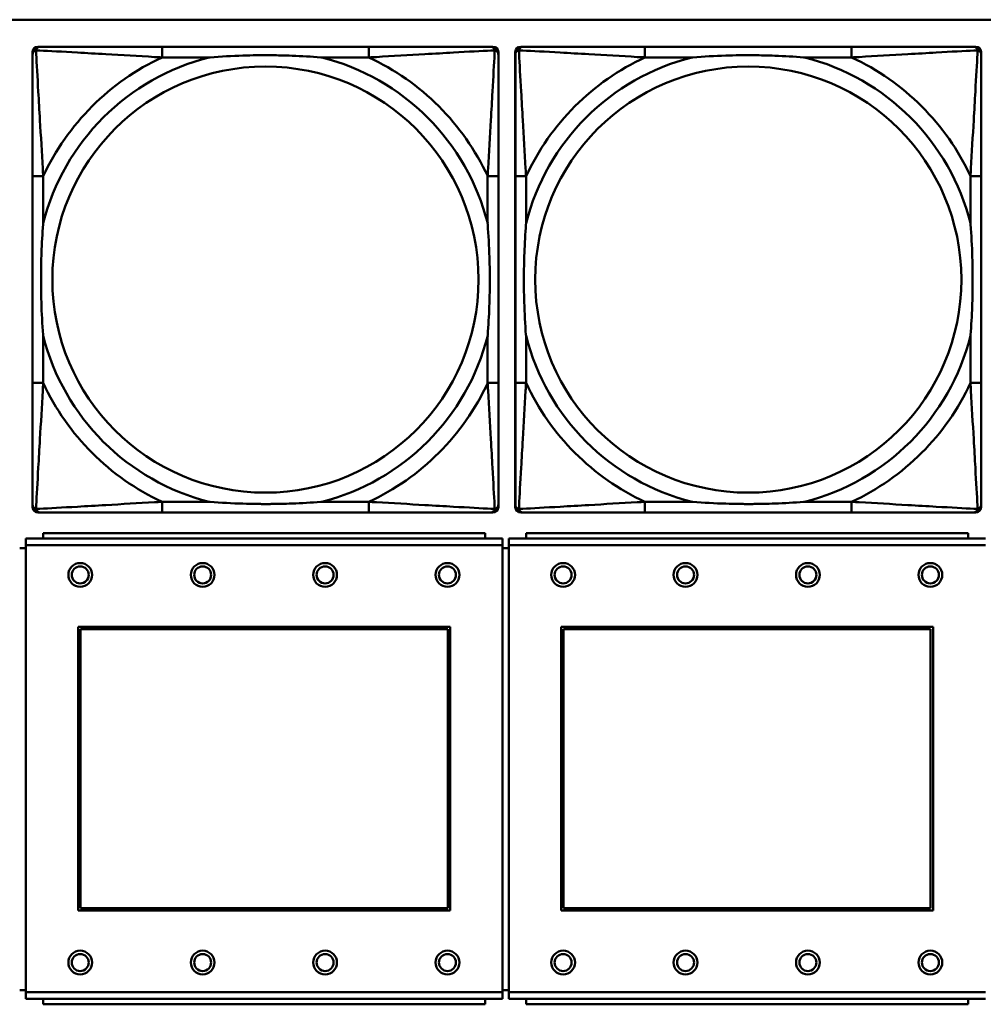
# Model space of a CAD drawing. Header units: inches. Extents: x 9.4 to 55.3, y 0.3 to 33.1.
# Tile 93 of 173: x 27.5 to 28.9, y 12.9 to 14.3. Entities that reach past the tile are written whole.
import ezdxf

# ---------------------------------------------------------------- set-up
doc = ezdxf.new("R2010")
doc.units = ezdxf.units.IN
doc.header["$MEASUREMENT"] = 0
doc.layers.add('Visible Edges(ANSI)', color=7, linetype='Continuous', lineweight=50)
doc.layers.add('Visible Tangent Edges(ANSI)', color=7, linetype='Continuous', lineweight=50)

msp = doc.modelspace()

# ---------------------------------------------------------------- linework, layer by layer
at = {"layer": 'Visible Edges(ANSI)'}
for p, q in [((14.6826, 14.3456), (31.7766, 14.3456)), ((27.5103, 14.3059), (27.5143, 14.3059)), ((27.9969, 14.3059), (27.693, 14.3059)), ((28.1757, 14.3059), (28.1796, 14.3059)), ((28.2203, 14.3059), (28.2243, 14.3059)), ((28.7069, 14.3059), (28.403, 14.3059)), ((28.8857, 14.3059), (28.8896, 14.3059)), ((27.5024, 13.6287), (27.5024, 14.298)), ((28.1875, 14.298), (28.1875, 14.2941)), ((28.2124, 13.6287), (28.2124, 14.298)), ((28.8975, 14.298), (28.8975, 14.2941)), ((27.5025, 14.1153), (27.5025, 13.8114)), ((28.1875, 13.8114), (28.1875, 14.1153)), ((28.2125, 14.1153), (28.2125, 13.8114)), ((28.8975, 13.8114), (28.8975, 14.1153)), ((28.1875, 13.6327), (28.1875, 13.6287)), ((28.8975, 13.6327), (28.8975, 13.6287)), ((28.1796, 13.6208), (27.5103, 13.6208)), ((27.693, 13.6208), (27.9969, 13.6208)), ((28.8896, 13.6208), (28.2203, 13.6208)), ((28.403, 13.6208), (28.7069, 13.6208)), ((28.1937, 13.5827), (27.4927, 13.5827)), ((27.4927, 13.5727), (27.4927, 13.5827)), ((28.1682, 13.5907), (27.5182, 13.5907)), ((27.5182, 13.5827), (27.5182, 13.5907)), ((28.1682, 13.5907), (28.1682, 13.5827)), ((28.1937, 13.5827), (28.1937, 13.5727)), ((28.9037, 13.5827), (28.2027, 13.5827)), ((28.2027, 13.5727), (28.2027, 13.5827)), ((28.8782, 13.5907), (28.2282, 13.5907)), ((28.2282, 13.5827), (28.2282, 13.5907)), ((28.8782, 13.5907), (28.8782, 13.5827)), ((27.4927, 13.5687), (27.4837, 13.5687)), ((27.4927, 13.5727), (27.4927, 12.9157)), ((28.1937, 12.9157), (28.1937, 13.5727)), ((28.2027, 13.5687), (28.1937, 13.5687)), ((28.2027, 13.5727), (28.2027, 12.9157)), ((27.5697, 13.0357), (27.5697, 13.4527)), ((27.5697, 13.4527), (28.1167, 13.4527)), ((28.1167, 13.4527), (28.1167, 13.0357)), ((28.2797, 13.0357), (28.2797, 13.4527)), ((28.2797, 13.4527), (28.8267, 13.4527)), ((28.8267, 13.4527), (28.8267, 13.0357)), ((27.5733, 13.4491), (28.1131, 13.4491)), ((27.5733, 13.0393), (27.5733, 13.4491)), ((28.1131, 13.4491), (28.1131, 13.0393)), ((28.2833, 13.4491), (28.8231, 13.4491)), ((28.2833, 13.0393), (28.2833, 13.4491)), ((28.8231, 13.4491), (28.8231, 13.0393)), ((28.1167, 13.0357), (27.5697, 13.0357)), ((28.1131, 13.0393), (27.5733, 13.0393)), ((28.8267, 13.0357), (28.2797, 13.0357)), ((28.8231, 13.0393), (28.2833, 13.0393)), ((27.4837, 12.9187), (27.4927, 12.9187)), ((27.4927, 12.9057), (27.4927, 12.9157)), ((28.1937, 12.9187), (28.2027, 12.9187)), ((28.1937, 12.9157), (28.1937, 12.9057)), ((28.2027, 12.9057), (28.2027, 12.9157)), ((27.4927, 12.9057), (28.1937, 12.9057)), ((27.5182, 12.9057), (27.5182, 12.8977)), ((28.1682, 12.8977), (28.1682, 12.9057)), ((28.2027, 12.9057), (28.9037, 12.9057)), ((28.2282, 12.9057), (28.2282, 12.8977)), ((28.8782, 12.8977), (28.8782, 12.9057)), ((28.1682, 12.8977), (27.5182, 12.8977)), ((28.8782, 12.8977), (28.2282, 12.8977))]:
    msp.add_line(p, q, dxfattribs=at)
for centre, radius in [((27.5727, 13.5291), 0.0175), ((27.5727, 13.5291), 0.0125), ((27.7527, 13.5291), 0.0175), ((27.7527, 13.5291), 0.0125), ((27.9327, 13.5291), 0.0175), ((27.9327, 13.5291), 0.0125), ((28.1127, 13.5291), 0.0175), ((28.1127, 13.5291), 0.0125), ((28.2827, 13.5291), 0.0175), ((28.2827, 13.5291), 0.0125), ((28.4627, 13.5291), 0.0175), ((28.4627, 13.5291), 0.0125), ((28.6427, 13.5291), 0.0175), ((28.6427, 13.5291), 0.0125), ((28.8227, 13.5291), 0.0175), ((28.8227, 13.5291), 0.0125), ((27.5727, 12.9591), 0.0175), ((27.7527, 12.9591), 0.0175), ((27.9327, 12.9591), 0.0175), ((28.1127, 12.9591), 0.0175), ((28.2827, 12.9591), 0.0175), ((28.4627, 12.9591), 0.0175), ((28.6427, 12.9591), 0.0175), ((28.8227, 12.9591), 0.0175), ((27.5727, 12.9591), 0.0125), ((27.7527, 12.9591), 0.0125), ((27.9327, 12.9591), 0.0125), ((28.1127, 12.9591), 0.0125), ((28.2827, 12.9591), 0.0125), ((28.4627, 12.9591), 0.0125), ((28.6427, 12.9591), 0.0125), ((28.8227, 12.9591), 0.0125)]:
    msp.add_circle(centre, radius, dxfattribs=at)
for centre, radius, start, end in [((27.5103, 14.298), 0.00787, 90, 180), ((27.5143, 14.2941), 0.0118, 90, 180), ((28.1757, 14.2941), 0.0118, 0, 90), ((28.1796, 14.298), 0.00787, 0, 90), ((28.2203, 14.298), 0.00787, 90, 180), ((28.2243, 14.2941), 0.0118, 90, 180), ((28.8857, 14.2941), 0.0118, 0, 90), ((28.8896, 14.298), 0.00787, 0, 90), ((27.5103, 13.6287), 0.00787, 180, 270), ((27.5143, 13.6327), 0.0118, 180, 270), ((28.1757, 13.6327), 0.0118, 270, 360), ((28.1796, 13.6287), 0.00787, 270, 0), ((28.2203, 13.6287), 0.00787, 180, 270), ((28.2243, 13.6327), 0.0118, 180, 270), ((28.8857, 13.6327), 0.0118, 270, 360), ((28.8896, 13.6287), 0.00787, 270, 0)]:
    msp.add_arc(centre, radius, start, end, dxfattribs=at)
for points, knots in [([(27.693, 14.3059), (27.6894, 14.3059), (27.6858, 14.3059), (27.6823, 14.3059), (27.649, 14.3059), (27.6153, 14.3059), (27.5845, 14.3059), (27.5575, 14.3059), (27.532, 14.3059), (27.5185, 14.3059), (27.5169, 14.3059), (27.5155, 14.3059), (27.5143, 14.3059)], [0, 0, 0, 0, 0.0272471, 0.0272471, 0.0272471, 0.2790553, 0.2790553, 0.2790553, 0.4988354, 0.4988354, 0.4988354, 0.5252205, 0.5252205, 0.5252205, 0.5252205]), ([(28.1757, 14.3059), (28.1608, 14.3059), (28.1192, 14.3059), (28.0785, 14.3059), (28.052, 14.3059), (28.0242, 14.3059), (27.9969, 14.3059)], [-0.5252205, -0.5252205, -0.5252205, -0.5252205, -0.20743, -0.20743, -0.20743, 0, 0, 0, 0]), ([(28.403, 14.3059), (28.3994, 14.3059), (28.3958, 14.3059), (28.3923, 14.3059), (28.359, 14.3059), (28.3253, 14.3059), (28.2945, 14.3059), (28.2675, 14.3059), (28.242, 14.3059), (28.2285, 14.3059), (28.2269, 14.3059), (28.2255, 14.3059), (28.2243, 14.3059)], [0, 0, 0, 0, 0.0272471, 0.0272471, 0.0272471, 0.2790553, 0.2790553, 0.2790553, 0.4988354, 0.4988354, 0.4988354, 0.5252205, 0.5252205, 0.5252205, 0.5252205]), ([(28.8857, 14.3059), (28.8708, 14.3059), (28.8292, 14.3059), (28.7885, 14.3059), (28.762, 14.3059), (28.7342, 14.3059), (28.7069, 14.3059)], [-0.5252205, -0.5252205, -0.5252205, -0.5252205, -0.20743, -0.20743, -0.20743, 0, 0, 0, 0]), ([(27.5025, 14.2941), (27.5025, 14.2792), (27.5025, 14.2376), (27.5025, 14.1969), (27.5025, 14.1704), (27.5025, 14.1425), (27.5025, 14.1153)], [-0.5252205, -0.5252205, -0.5252205, -0.5252205, -0.20743, -0.20743, -0.20743, 0, 0, 0, 0]), ([(27.7622, 14.2901), (27.7627, 14.2902), (27.7631, 14.2902), (27.7796, 14.2914), (27.7957, 14.2923), (27.8186, 14.293), (27.8253, 14.2932), (27.8345, 14.2933), (27.837, 14.2933), (27.841, 14.2933), (27.8426, 14.2933), (27.8458, 14.2933), (27.8473, 14.2933), (27.8509, 14.2933), (27.8529, 14.2933), (27.8591, 14.2932), (27.8632, 14.2932), (27.873, 14.293), (27.8786, 14.2928), (27.8983, 14.2921), (27.9124, 14.2913), (27.9268, 14.2902), (27.9273, 14.2902), (27.9277, 14.2901)], [-0.416114, -0.416114, -0.416114, -0.416114, -0.4127691, -0.4127691, -0.2896446, -0.2896446, -0.2388934, -0.2388934, -0.2201881, -0.2201881, -0.2080204, -0.2080204, -0.196499, -0.196499, -0.1809939, -0.1809939, -0.149741, -0.149741, -0.1073162, -0.1073162, 0, 0, 0.0033356, 0.0033356, 0.0033356, 0.0033356]), ([(28.1875, 14.1153), (28.1875, 14.1189), (28.1875, 14.1225), (28.1875, 14.1261), (28.1875, 14.1593), (28.1875, 14.193), (28.1875, 14.2239), (28.1875, 14.2508), (28.1875, 14.2764), (28.1875, 14.2898), (28.1875, 14.2914), (28.1875, 14.2928), (28.1875, 14.2941)], [0, 0, 0, 0, 0.0272471, 0.0272471, 0.0272471, 0.2790553, 0.2790553, 0.2790553, 0.4988354, 0.4988354, 0.4988354, 0.5252205, 0.5252205, 0.5252205, 0.5252205]), ([(28.2125, 14.2941), (28.2125, 14.2792), (28.2125, 14.2376), (28.2125, 14.1969), (28.2125, 14.1704), (28.2125, 14.1425), (28.2125, 14.1153)], [-0.5252205, -0.5252205, -0.5252205, -0.5252205, -0.20743, -0.20743, -0.20743, 0, 0, 0, 0]), ([(28.4722, 14.2901), (28.4727, 14.2902), (28.4731, 14.2902), (28.4896, 14.2914), (28.5057, 14.2923), (28.5286, 14.293), (28.5353, 14.2932), (28.5445, 14.2933), (28.547, 14.2933), (28.551, 14.2933), (28.5526, 14.2933), (28.5558, 14.2933), (28.5573, 14.2933), (28.5609, 14.2933), (28.5629, 14.2933), (28.5691, 14.2932), (28.5732, 14.2932), (28.583, 14.293), (28.5886, 14.2928), (28.6083, 14.2921), (28.6224, 14.2913), (28.6368, 14.2902), (28.6373, 14.2902), (28.6377, 14.2901)], [-0.416114, -0.416114, -0.416114, -0.416114, -0.4127691, -0.4127691, -0.2896446, -0.2896446, -0.2388934, -0.2388934, -0.2201881, -0.2201881, -0.2080204, -0.2080204, -0.196499, -0.196499, -0.1809939, -0.1809939, -0.149741, -0.149741, -0.1073162, -0.1073162, 0, 0, 0.0033356, 0.0033356, 0.0033356, 0.0033356]), ([(28.8975, 14.1153), (28.8975, 14.1189), (28.8975, 14.1225), (28.8975, 14.1261), (28.8975, 14.1593), (28.8975, 14.193), (28.8975, 14.2239), (28.8975, 14.2508), (28.8975, 14.2764), (28.8975, 14.2898), (28.8975, 14.2914), (28.8975, 14.2928), (28.8975, 14.2941)], [0, 0, 0, 0, 0.0272471, 0.0272471, 0.0272471, 0.2790553, 0.2790553, 0.2790553, 0.4988354, 0.4988354, 0.4988354, 0.5252205, 0.5252205, 0.5252205, 0.5252205]), ([(27.5182, 13.8806), (27.5182, 13.8811), (27.5181, 13.8815), (27.5169, 13.898), (27.516, 13.9141), (27.5153, 13.937), (27.5152, 13.9437), (27.5151, 13.9529), (27.5151, 13.9554), (27.515, 13.9594), (27.515, 13.961), (27.515, 13.9642), (27.515, 13.9657), (27.515, 13.9693), (27.5151, 13.9713), (27.5151, 13.9775), (27.5152, 13.9816), (27.5154, 13.9914), (27.5155, 13.997), (27.5163, 14.0167), (27.517, 14.0308), (27.5181, 14.0452), (27.5182, 14.0457), (27.5182, 14.0461)], [-0.416114, -0.416114, -0.416114, -0.416114, -0.4127691, -0.4127691, -0.2896446, -0.2896446, -0.2388934, -0.2388934, -0.2201881, -0.2201881, -0.2080204, -0.2080204, -0.196499, -0.196499, -0.1809939, -0.1809939, -0.149741, -0.149741, -0.1073162, -0.1073162, 0, 0, 0.0033356, 0.0033356, 0.0033356, 0.0033356]), ([(28.1717, 14.0461), (28.1718, 14.0457), (28.1718, 14.0452), (28.173, 14.0287), (28.1739, 14.0127), (28.1746, 13.9897), (28.1748, 13.983), (28.1749, 13.9738), (28.1749, 13.9714), (28.1749, 13.9673), (28.1749, 13.9657), (28.1749, 13.9626), (28.1749, 13.961), (28.1749, 13.9575), (28.1749, 13.9554), (28.1748, 13.9492), (28.1748, 13.9451), (28.1746, 13.9354), (28.1744, 13.9298), (28.1737, 13.91), (28.1729, 13.896), (28.1718, 13.8815), (28.1718, 13.8811), (28.1717, 13.8806)], [-0.416114, -0.416114, -0.416114, -0.416114, -0.4127691, -0.4127691, -0.2896446, -0.2896446, -0.2388934, -0.2388934, -0.2201881, -0.2201881, -0.2080204, -0.2080204, -0.196499, -0.196499, -0.1809939, -0.1809939, -0.149741, -0.149741, -0.1073162, -0.1073162, 0, 0, 0.0033356, 0.0033356, 0.0033356, 0.0033356]), ([(28.2282, 13.8806), (28.2282, 13.8811), (28.2281, 13.8815), (28.2269, 13.898), (28.226, 13.9141), (28.2253, 13.937), (28.2252, 13.9437), (28.2251, 13.9529), (28.2251, 13.9554), (28.225, 13.9594), (28.225, 13.961), (28.225, 13.9642), (28.225, 13.9657), (28.225, 13.9693), (28.2251, 13.9713), (28.2251, 13.9775), (28.2252, 13.9816), (28.2254, 13.9914), (28.2255, 13.997), (28.2263, 14.0167), (28.227, 14.0308), (28.2281, 14.0452), (28.2282, 14.0457), (28.2282, 14.0461)], [-0.416114, -0.416114, -0.416114, -0.416114, -0.4127691, -0.4127691, -0.2896446, -0.2896446, -0.2388934, -0.2388934, -0.2201881, -0.2201881, -0.2080204, -0.2080204, -0.196499, -0.196499, -0.1809939, -0.1809939, -0.149741, -0.149741, -0.1073162, -0.1073162, 0, 0, 0.0033356, 0.0033356, 0.0033356, 0.0033356]), ([(28.8817, 14.0461), (28.8818, 14.0457), (28.8818, 14.0452), (28.883, 14.0287), (28.8839, 14.0127), (28.8846, 13.9897), (28.8848, 13.983), (28.8849, 13.9738), (28.8849, 13.9714), (28.8849, 13.9673), (28.8849, 13.9657), (28.8849, 13.9626), (28.8849, 13.961), (28.8849, 13.9575), (28.8849, 13.9554), (28.8848, 13.9492), (28.8848, 13.9451), (28.8846, 13.9354), (28.8844, 13.9298), (28.8837, 13.91), (28.8829, 13.896), (28.8818, 13.8815), (28.8818, 13.8811), (28.8817, 13.8806)], [-0.416114, -0.416114, -0.416114, -0.416114, -0.4127691, -0.4127691, -0.2896446, -0.2896446, -0.2388934, -0.2388934, -0.2201881, -0.2201881, -0.2080204, -0.2080204, -0.196499, -0.196499, -0.1809939, -0.1809939, -0.149741, -0.149741, -0.1073162, -0.1073162, 0, 0, 0.0033356, 0.0033356, 0.0033356, 0.0033356]), ([(27.5025, 13.8114), (27.5025, 13.7842), (27.5025, 13.7563), (27.5025, 13.7298), (27.5025, 13.6891), (27.5025, 13.6475), (27.5025, 13.6327)], [3.9382945, 3.9382945, 3.9382945, 3.9382945, 4.1457245, 4.1457245, 4.1457245, 4.463515, 4.463515, 4.463515, 4.463515]), ([(28.1875, 13.6327), (28.1875, 13.6475), (28.1875, 13.6891), (28.1875, 13.7298), (28.1875, 13.7563), (28.1875, 13.7842), (28.1875, 13.8114)], [-0.5252205, -0.5252205, -0.5252205, -0.5252205, -0.20743, -0.20743, -0.20743, 0, 0, 0, 0]), ([(28.2125, 13.8114), (28.2125, 13.7842), (28.2125, 13.7563), (28.2125, 13.7298), (28.2125, 13.6891), (28.2125, 13.6475), (28.2125, 13.6327)], [3.9382945, 3.9382945, 3.9382945, 3.9382945, 4.1457245, 4.1457245, 4.1457245, 4.463515, 4.463515, 4.463515, 4.463515]), ([(28.8975, 13.6327), (28.8975, 13.6475), (28.8975, 13.6891), (28.8975, 13.7298), (28.8975, 13.7563), (28.8975, 13.7842), (28.8975, 13.8114)], [-0.5252205, -0.5252205, -0.5252205, -0.5252205, -0.20743, -0.20743, -0.20743, 0, 0, 0, 0]), ([(27.9277, 13.6366), (27.9273, 13.6366), (27.9268, 13.6365), (27.9124, 13.6354), (27.8983, 13.6346), (27.8786, 13.6339), (27.873, 13.6338), (27.8632, 13.6336), (27.8591, 13.6335), (27.8529, 13.6334), (27.8509, 13.6334), (27.8473, 13.6334), (27.8458, 13.6334), (27.8426, 13.6334), (27.841, 13.6334), (27.837, 13.6334), (27.8345, 13.6335), (27.8253, 13.6336), (27.8186, 13.6337), (27.7957, 13.6344), (27.7796, 13.6353), (27.7631, 13.6365), (27.7627, 13.6366), (27.7622, 13.6366)], [-0.4149464, -0.4149464, -0.4149464, -0.4149464, -0.41162, -0.41162, -0.3046026, -0.3046026, -0.2622958, -0.2622958, -0.23113, -0.23113, -0.215668, -0.215668, -0.2041787, -0.2041787, -0.1920448, -0.1920448, -0.1733916, -0.1733916, -0.1227817, -0.1227817, 0, 0, 0.0033356, 0.0033356, 0.0033356, 0.0033356]), ([(28.6377, 13.6366), (28.6373, 13.6366), (28.6368, 13.6365), (28.6224, 13.6354), (28.6083, 13.6346), (28.5886, 13.6339), (28.583, 13.6338), (28.5732, 13.6336), (28.5691, 13.6335), (28.5629, 13.6334), (28.5609, 13.6334), (28.5573, 13.6334), (28.5558, 13.6334), (28.5526, 13.6334), (28.551, 13.6334), (28.547, 13.6334), (28.5445, 13.6335), (28.5353, 13.6336), (28.5286, 13.6337), (28.5057, 13.6344), (28.4896, 13.6353), (28.4731, 13.6365), (28.4727, 13.6366), (28.4722, 13.6366)], [-0.4149464, -0.4149464, -0.4149464, -0.4149464, -0.41162, -0.41162, -0.3046026, -0.3046026, -0.2622958, -0.2622958, -0.23113, -0.23113, -0.215668, -0.215668, -0.2041787, -0.2041787, -0.1920448, -0.1920448, -0.1733916, -0.1733916, -0.1227817, -0.1227817, 0, 0, 0.0033356, 0.0033356, 0.0033356, 0.0033356]), ([(27.5143, 13.6208), (27.5292, 13.6208), (27.5708, 13.6208), (27.6114, 13.6208), (27.6379, 13.6208), (27.6658, 13.6208), (27.693, 13.6208)], [-0.5252205, -0.5252205, -0.5252205, -0.5252205, -0.20743, -0.20743, -0.20743, 0, 0, 0, 0]), ([(27.9969, 13.6208), (28.0242, 13.6208), (28.052, 13.6208), (28.0785, 13.6208), (28.1192, 13.6208), (28.1608, 13.6208), (28.1757, 13.6208)], [3.9382945, 3.9382945, 3.9382945, 3.9382945, 4.1457245, 4.1457245, 4.1457245, 4.463515, 4.463515, 4.463515, 4.463515]), ([(28.2243, 13.6208), (28.2392, 13.6208), (28.2808, 13.6208), (28.3214, 13.6208), (28.3479, 13.6208), (28.3758, 13.6208), (28.403, 13.6208)], [-0.5252205, -0.5252205, -0.5252205, -0.5252205, -0.20743, -0.20743, -0.20743, 0, 0, 0, 0]), ([(28.7069, 13.6208), (28.7342, 13.6208), (28.762, 13.6208), (28.7885, 13.6208), (28.8292, 13.6208), (28.8708, 13.6208), (28.8857, 13.6208)], [3.9382945, 3.9382945, 3.9382945, 3.9382945, 4.1457245, 4.1457245, 4.1457245, 4.463515, 4.463515, 4.463515, 4.463515])]:
    msp.add_open_spline(points, degree=3, knots=knots, dxfattribs=at)
at = {"layer": 'Visible Tangent Edges(ANSI)'}
for p, q in [((27.693, 14.3059), (27.693, 14.2901)), ((27.9969, 14.3059), (27.9969, 14.2901)), ((28.403, 14.3059), (28.403, 14.2901)), ((28.7069, 14.3059), (28.7069, 14.2901)), ((27.693, 14.2901), (27.7622, 14.2901)), ((27.9277, 14.2901), (27.9969, 14.2901)), ((28.403, 14.2901), (28.4722, 14.2901)), ((28.6377, 14.2901), (28.7069, 14.2901)), ((27.5182, 14.1153), (27.5025, 14.1153)), ((27.5182, 14.0461), (27.5182, 14.1153)), ((28.1875, 14.1153), (28.1717, 14.1153)), ((28.1717, 14.1153), (28.1717, 14.0461)), ((28.2282, 14.1153), (28.2125, 14.1153)), ((28.2282, 14.0461), (28.2282, 14.1153)), ((28.8975, 14.1153), (28.8817, 14.1153)), ((28.8817, 14.1153), (28.8817, 14.0461)), ((27.5182, 13.8114), (27.5182, 13.8806)), ((28.1717, 13.8806), (28.1717, 13.8114)), ((28.2282, 13.8114), (28.2282, 13.8806)), ((28.8817, 13.8806), (28.8817, 13.8114)), ((27.5182, 13.8114), (27.5025, 13.8114)), ((28.1875, 13.8114), (28.1717, 13.8114)), ((28.2282, 13.8114), (28.2125, 13.8114)), ((28.8975, 13.8114), (28.8817, 13.8114)), ((27.693, 13.6366), (27.693, 13.6208)), ((27.7622, 13.6366), (27.693, 13.6366)), ((27.9969, 13.6366), (27.9277, 13.6366)), ((27.9969, 13.6366), (27.9969, 13.6208)), ((28.403, 13.6366), (28.403, 13.6208)), ((28.4722, 13.6366), (28.403, 13.6366)), ((28.7069, 13.6366), (28.6377, 13.6366)), ((28.7069, 13.6366), (28.7069, 13.6208)), ((27.4927, 13.5727), (28.1937, 13.5727)), ((28.2027, 13.5727), (28.9037, 13.5727)), ((28.1937, 12.9157), (27.4927, 12.9157)), ((28.9037, 12.9157), (28.2027, 12.9157))]:
    msp.add_line(p, q, dxfattribs=at)
for centre in [(27.845, 13.9634), (28.555, 13.9634)]:
    msp.add_circle(centre, 0.3133, dxfattribs=at)
for centre, radius, start, end in [((27.845, 13.9634), 0.3371, 104.2103, 165.7897), ((27.845, 13.9634), 0.3604, 114.9407, 155.0593), ((27.845, 13.9634), 0.3371, 14.2103, 75.7897), ((27.845, 13.9634), 0.3604, 24.9407, 65.0593), ((28.555, 13.9634), 0.3371, 104.2103, 165.7897), ((28.555, 13.9634), 0.3604, 114.9407, 155.0593), ((28.555, 13.9634), 0.3371, 14.2103, 75.7897), ((28.555, 13.9634), 0.3604, 24.9407, 65.0593), ((27.845, 13.9634), 0.3371, 194.2103, 255.7897), ((27.845, 13.9634), 0.3371, 284.2103, 345.7897), ((28.555, 13.9634), 0.3371, 194.2103, 255.7897), ((28.555, 13.9634), 0.3371, 284.2103, 345.7897), ((27.845, 13.9634), 0.3604, 204.9407, 245.0593), ((27.845, 13.9634), 0.3604, 294.9407, 335.0593), ((28.555, 13.9634), 0.3604, 204.9407, 245.0593), ((28.555, 13.9634), 0.3604, 294.9407, 335.0593)]:
    msp.add_arc(centre, radius, start, end, dxfattribs=at)
for points, knots in [([(27.5077, 14.3006), (27.5079, 14.3012), (27.5081, 14.3017), (27.5087, 14.3028), (27.509, 14.3033), (27.5096, 14.304), (27.5099, 14.3042), (27.5103, 14.3046), (27.5104, 14.3047), (27.5108, 14.3049), (27.511, 14.3051), (27.5117, 14.3054), (27.5121, 14.3056), (27.5131, 14.3058), (27.5137, 14.3059), (27.5143, 14.3059)], [-0.00012419, -0.00012419, -0.00012419, -0.00012419, 0.00449537, 0.00449537, 0.00977487, 0.00977487, 0.01307456, 0.01307456, 0.0147244, 0.0147244, 0.01736415, 0.01736415, 0.02158775, 0.02158775, 0.02627331, 0.02627331, 0.02627331, 0.02627331]), ([(28.1757, 14.3059), (28.1763, 14.3059), (28.1768, 14.3058), (28.1778, 14.3056), (28.1783, 14.3054), (28.1789, 14.3051), (28.1792, 14.3049), (28.1795, 14.3047), (28.1797, 14.3046), (28.1801, 14.3042), (28.1803, 14.304), (28.1809, 14.3033), (28.1813, 14.3028), (28.1818, 14.3017), (28.182, 14.3012), (28.1822, 14.3006)], [-0.02627331, -0.02627331, -0.02627331, -0.02627331, -0.02158775, -0.02158775, -0.01736415, -0.01736415, -0.0147244, -0.0147244, -0.01307456, -0.01307456, -0.00977487, -0.00977487, -0.00449537, -0.00449537, 0.00012419, 0.00012419, 0.00012419, 0.00012419]), ([(28.2177, 14.3006), (28.2179, 14.3012), (28.2181, 14.3017), (28.2187, 14.3028), (28.219, 14.3033), (28.2196, 14.304), (28.2199, 14.3042), (28.2203, 14.3046), (28.2204, 14.3047), (28.2208, 14.3049), (28.221, 14.3051), (28.2217, 14.3054), (28.2221, 14.3056), (28.2231, 14.3058), (28.2237, 14.3059), (28.2243, 14.3059)], [-0.00012419, -0.00012419, -0.00012419, -0.00012419, 0.00449537, 0.00449537, 0.00977487, 0.00977487, 0.01307456, 0.01307456, 0.0147244, 0.0147244, 0.01736415, 0.01736415, 0.02158775, 0.02158775, 0.02627331, 0.02627331, 0.02627331, 0.02627331]), ([(28.8857, 14.3059), (28.8863, 14.3059), (28.8868, 14.3058), (28.8878, 14.3056), (28.8883, 14.3054), (28.8889, 14.3051), (28.8892, 14.3049), (28.8895, 14.3047), (28.8897, 14.3046), (28.8901, 14.3042), (28.8903, 14.304), (28.8909, 14.3033), (28.8913, 14.3028), (28.8918, 14.3017), (28.892, 14.3012), (28.8922, 14.3006)], [-0.02627331, -0.02627331, -0.02627331, -0.02627331, -0.02158775, -0.02158775, -0.01736415, -0.01736415, -0.0147244, -0.0147244, -0.01307456, -0.01307456, -0.00977487, -0.00977487, -0.00449537, -0.00449537, 0.00012419, 0.00012419, 0.00012419, 0.00012419]), ([(27.5025, 14.2941), (27.5025, 14.2947), (27.5025, 14.2952), (27.5028, 14.2962), (27.5029, 14.2967), (27.5033, 14.2973), (27.5034, 14.2976), (27.5037, 14.2979), (27.5038, 14.2981), (27.5041, 14.2985), (27.5044, 14.2987), (27.5051, 14.2993), (27.5056, 14.2997), (27.5066, 14.3002), (27.5072, 14.3004), (27.5077, 14.3006)], [-0.02627331, -0.02627331, -0.02627331, -0.02627331, -0.02158775, -0.02158775, -0.01736415, -0.01736415, -0.0147244, -0.0147244, -0.01307456, -0.01307456, -0.00977487, -0.00977487, -0.00449537, -0.00449537, 0.00012419, 0.00012419, 0.00012419, 0.00012419]), ([(27.5182, 14.1153), (27.518, 14.1191), (27.5178, 14.1228), (27.5163, 14.1502), (27.5148, 14.1744), (27.5126, 14.2122), (27.5118, 14.2263), (27.5098, 14.2615), (27.5087, 14.2816), (27.5079, 14.2971), (27.5078, 14.2989), (27.5077, 14.3006)], [0, 0, 0, 0, 0.0278591, 0.0278591, 0.201273, 0.201273, 0.3066357, 0.3066357, 0.475216, 0.475216, 0.5007189, 0.5007189, 0.5007189, 0.5007189]), ([(27.5077, 14.3006), (27.5094, 14.3005), (27.5113, 14.3004), (27.5267, 14.2996), (27.5468, 14.2985), (27.5821, 14.2965), (27.5961, 14.2957), (27.6339, 14.2935), (27.6581, 14.2921), (27.6855, 14.2905), (27.6893, 14.2903), (27.693, 14.2901)], [-0.5007189, -0.5007189, -0.5007189, -0.5007189, -0.475216, -0.475216, -0.3066357, -0.3066357, -0.201273, -0.201273, -0.0278591, -0.0278591, 0, 0, 0, 0]), ([(27.9969, 14.2901), (28.0007, 14.2903), (28.0045, 14.2905), (28.0318, 14.2921), (28.056, 14.2935), (28.0938, 14.2957), (28.1079, 14.2965), (28.1431, 14.2985), (28.1632, 14.2996), (28.1787, 14.3004), (28.1805, 14.3005), (28.1822, 14.3006)], [0, 0, 0, 0, 0.0278591, 0.0278591, 0.201273, 0.201273, 0.3066357, 0.3066357, 0.475216, 0.475216, 0.5007189, 0.5007189, 0.5007189, 0.5007189]), ([(28.1822, 14.3006), (28.1821, 14.2989), (28.182, 14.2971), (28.1812, 14.2816), (28.1801, 14.2615), (28.1781, 14.2263), (28.1773, 14.2122), (28.1751, 14.1744), (28.1737, 14.1502), (28.1721, 14.1228), (28.1719, 14.1191), (28.1717, 14.1153)], [-0.5007189, -0.5007189, -0.5007189, -0.5007189, -0.475216, -0.475216, -0.3066357, -0.3066357, -0.201273, -0.201273, -0.0278591, -0.0278591, 0, 0, 0, 0]), ([(28.1822, 14.3006), (28.1828, 14.3004), (28.1833, 14.3002), (28.1844, 14.2997), (28.1849, 14.2993), (28.1856, 14.2987), (28.1858, 14.2985), (28.1862, 14.2981), (28.1863, 14.2979), (28.1865, 14.2976), (28.1867, 14.2973), (28.187, 14.2967), (28.1872, 14.2962), (28.1874, 14.2952), (28.1875, 14.2947), (28.1875, 14.2941)], [-0.00012419, -0.00012419, -0.00012419, -0.00012419, 0.00449537, 0.00449537, 0.00977487, 0.00977487, 0.01307456, 0.01307456, 0.0147244, 0.0147244, 0.01736415, 0.01736415, 0.02158775, 0.02158775, 0.02627331, 0.02627331, 0.02627331, 0.02627331]), ([(28.2125, 14.2941), (28.2125, 14.2947), (28.2125, 14.2952), (28.2128, 14.2962), (28.2129, 14.2967), (28.2133, 14.2973), (28.2134, 14.2976), (28.2137, 14.2979), (28.2138, 14.2981), (28.2141, 14.2985), (28.2144, 14.2987), (28.2151, 14.2993), (28.2156, 14.2997), (28.2166, 14.3002), (28.2172, 14.3004), (28.2177, 14.3006)], [-0.02627331, -0.02627331, -0.02627331, -0.02627331, -0.02158775, -0.02158775, -0.01736415, -0.01736415, -0.0147244, -0.0147244, -0.01307456, -0.01307456, -0.00977487, -0.00977487, -0.00449537, -0.00449537, 0.00012419, 0.00012419, 0.00012419, 0.00012419]), ([(28.2282, 14.1153), (28.228, 14.1191), (28.2278, 14.1228), (28.2263, 14.1502), (28.2248, 14.1744), (28.2226, 14.2122), (28.2218, 14.2263), (28.2198, 14.2615), (28.2187, 14.2816), (28.2179, 14.2971), (28.2178, 14.2989), (28.2177, 14.3006)], [0, 0, 0, 0, 0.0278591, 0.0278591, 0.201273, 0.201273, 0.3066357, 0.3066357, 0.475216, 0.475216, 0.5007189, 0.5007189, 0.5007189, 0.5007189]), ([(28.2177, 14.3006), (28.2194, 14.3005), (28.2213, 14.3004), (28.2367, 14.2996), (28.2568, 14.2985), (28.2921, 14.2965), (28.3061, 14.2957), (28.3439, 14.2935), (28.3681, 14.2921), (28.3955, 14.2905), (28.3993, 14.2903), (28.403, 14.2901)], [-0.5007189, -0.5007189, -0.5007189, -0.5007189, -0.475216, -0.475216, -0.3066357, -0.3066357, -0.201273, -0.201273, -0.0278591, -0.0278591, 0, 0, 0, 0]), ([(28.7069, 14.2901), (28.7107, 14.2903), (28.7145, 14.2905), (28.7418, 14.2921), (28.766, 14.2935), (28.8038, 14.2957), (28.8179, 14.2965), (28.8531, 14.2985), (28.8732, 14.2996), (28.8887, 14.3004), (28.8905, 14.3005), (28.8922, 14.3006)], [0, 0, 0, 0, 0.0278591, 0.0278591, 0.201273, 0.201273, 0.3066357, 0.3066357, 0.475216, 0.475216, 0.5007189, 0.5007189, 0.5007189, 0.5007189]), ([(28.8922, 14.3006), (28.8921, 14.2989), (28.892, 14.2971), (28.8912, 14.2816), (28.8901, 14.2615), (28.8881, 14.2263), (28.8873, 14.2122), (28.8851, 14.1744), (28.8837, 14.1502), (28.8821, 14.1228), (28.8819, 14.1191), (28.8817, 14.1153)], [-0.5007189, -0.5007189, -0.5007189, -0.5007189, -0.475216, -0.475216, -0.3066357, -0.3066357, -0.201273, -0.201273, -0.0278591, -0.0278591, 0, 0, 0, 0]), ([(28.8922, 14.3006), (28.8928, 14.3004), (28.8933, 14.3002), (28.8944, 14.2997), (28.8949, 14.2993), (28.8956, 14.2987), (28.8958, 14.2985), (28.8962, 14.2981), (28.8963, 14.2979), (28.8965, 14.2976), (28.8967, 14.2973), (28.897, 14.2967), (28.8972, 14.2962), (28.8974, 14.2952), (28.8975, 14.2947), (28.8975, 14.2941)], [-0.00012419, -0.00012419, -0.00012419, -0.00012419, 0.00449537, 0.00449537, 0.00977487, 0.00977487, 0.01307456, 0.01307456, 0.0147244, 0.0147244, 0.01736415, 0.01736415, 0.02158775, 0.02158775, 0.02627331, 0.02627331, 0.02627331, 0.02627331]), ([(27.5077, 13.6261), (27.5078, 13.6278), (27.5079, 13.6297), (27.5087, 13.6451), (27.5098, 13.6652), (27.5118, 13.7004), (27.5126, 13.7145), (27.5148, 13.7523), (27.5163, 13.7765), (27.5178, 13.8039), (27.518, 13.8077), (27.5182, 13.8114)], [-4.4390134, -4.4390134, -4.4390134, -4.4390134, -4.4135105, -4.4135105, -4.2449302, -4.2449302, -4.1395675, -4.1395675, -3.9661536, -3.9661536, -3.9382945, -3.9382945, -3.9382945, -3.9382945]), ([(28.1717, 13.8114), (28.1719, 13.8077), (28.1721, 13.8039), (28.1737, 13.7765), (28.1751, 13.7523), (28.1773, 13.7145), (28.1781, 13.7004), (28.1801, 13.6652), (28.1812, 13.6451), (28.182, 13.6297), (28.1821, 13.6278), (28.1822, 13.6261)], [0, 0, 0, 0, 0.0278591, 0.0278591, 0.201273, 0.201273, 0.3066357, 0.3066357, 0.475216, 0.475216, 0.5007189, 0.5007189, 0.5007189, 0.5007189]), ([(28.2177, 13.6261), (28.2178, 13.6278), (28.2179, 13.6297), (28.2187, 13.6451), (28.2198, 13.6652), (28.2218, 13.7004), (28.2226, 13.7145), (28.2248, 13.7523), (28.2263, 13.7765), (28.2278, 13.8039), (28.228, 13.8077), (28.2282, 13.8114)], [-4.4390134, -4.4390134, -4.4390134, -4.4390134, -4.4135105, -4.4135105, -4.2449302, -4.2449302, -4.1395675, -4.1395675, -3.9661536, -3.9661536, -3.9382945, -3.9382945, -3.9382945, -3.9382945]), ([(28.8817, 13.8114), (28.8819, 13.8077), (28.8821, 13.8039), (28.8837, 13.7765), (28.8851, 13.7523), (28.8873, 13.7145), (28.8881, 13.7004), (28.8901, 13.6652), (28.8912, 13.6451), (28.892, 13.6297), (28.8921, 13.6278), (28.8922, 13.6261)], [0, 0, 0, 0, 0.0278591, 0.0278591, 0.201273, 0.201273, 0.3066357, 0.3066357, 0.475216, 0.475216, 0.5007189, 0.5007189, 0.5007189, 0.5007189]), ([(27.5077, 13.6261), (27.5072, 13.6263), (27.5066, 13.6265), (27.5056, 13.6271), (27.5051, 13.6274), (27.5044, 13.628), (27.5041, 13.6283), (27.5038, 13.6287), (27.5037, 13.6288), (27.5034, 13.6292), (27.5033, 13.6294), (27.5029, 13.6301), (27.5028, 13.6305), (27.5025, 13.6315), (27.5025, 13.632), (27.5025, 13.6327)], [-0.00012419, -0.00012419, -0.00012419, -0.00012419, 0.00449537, 0.00449537, 0.00977487, 0.00977487, 0.01307456, 0.01307456, 0.0147244, 0.0147244, 0.01736415, 0.01736415, 0.02158775, 0.02158775, 0.02627331, 0.02627331, 0.02627331, 0.02627331]), ([(27.693, 13.6366), (27.6893, 13.6364), (27.6855, 13.6362), (27.6581, 13.6347), (27.6339, 13.6332), (27.5961, 13.631), (27.5821, 13.6302), (27.5468, 13.6282), (27.5267, 13.6271), (27.5113, 13.6263), (27.5094, 13.6262), (27.5077, 13.6261)], [0, 0, 0, 0, 0.0278591, 0.0278591, 0.201273, 0.201273, 0.3066357, 0.3066357, 0.475216, 0.475216, 0.5007189, 0.5007189, 0.5007189, 0.5007189]), ([(27.5143, 13.6208), (27.5137, 13.6208), (27.5131, 13.6209), (27.5121, 13.6212), (27.5117, 13.6213), (27.511, 13.6217), (27.5108, 13.6218), (27.5104, 13.6221), (27.5103, 13.6222), (27.5099, 13.6225), (27.5096, 13.6228), (27.509, 13.6235), (27.5087, 13.624), (27.5081, 13.625), (27.5079, 13.6255), (27.5077, 13.6261)], [-0.02627331, -0.02627331, -0.02627331, -0.02627331, -0.02158775, -0.02158775, -0.01736415, -0.01736415, -0.0147244, -0.0147244, -0.01307456, -0.01307456, -0.00977487, -0.00977487, -0.00449537, -0.00449537, 0.00012419, 0.00012419, 0.00012419, 0.00012419]), ([(28.1822, 13.6261), (28.1805, 13.6262), (28.1787, 13.6263), (28.1632, 13.6271), (28.1431, 13.6282), (28.1079, 13.6302), (28.0938, 13.631), (28.056, 13.6332), (28.0318, 13.6347), (28.0045, 13.6362), (28.0007, 13.6364), (27.9969, 13.6366)], [-4.4390134, -4.4390134, -4.4390134, -4.4390134, -4.4135105, -4.4135105, -4.2449302, -4.2449302, -4.1395675, -4.1395675, -3.9661536, -3.9661536, -3.9382945, -3.9382945, -3.9382945, -3.9382945]), ([(28.1822, 13.6261), (28.182, 13.6255), (28.1818, 13.625), (28.1813, 13.624), (28.1809, 13.6235), (28.1803, 13.6228), (28.1801, 13.6225), (28.1797, 13.6222), (28.1795, 13.6221), (28.1792, 13.6218), (28.1789, 13.6217), (28.1783, 13.6213), (28.1778, 13.6212), (28.1768, 13.6209), (28.1763, 13.6208), (28.1757, 13.6208)], [-0.00012419, -0.00012419, -0.00012419, -0.00012419, 0.00449537, 0.00449537, 0.00977487, 0.00977487, 0.01307456, 0.01307456, 0.0147244, 0.0147244, 0.01736415, 0.01736415, 0.02158775, 0.02158775, 0.02627331, 0.02627331, 0.02627331, 0.02627331]), ([(28.1875, 13.6327), (28.1875, 13.632), (28.1874, 13.6315), (28.1872, 13.6305), (28.187, 13.6301), (28.1867, 13.6294), (28.1865, 13.6292), (28.1863, 13.6288), (28.1862, 13.6287), (28.1858, 13.6283), (28.1856, 13.628), (28.1849, 13.6274), (28.1844, 13.6271), (28.1833, 13.6265), (28.1828, 13.6263), (28.1822, 13.6261)], [-0.02627331, -0.02627331, -0.02627331, -0.02627331, -0.02158775, -0.02158775, -0.01736415, -0.01736415, -0.0147244, -0.0147244, -0.01307456, -0.01307456, -0.00977487, -0.00977487, -0.00449537, -0.00449537, 0.00012419, 0.00012419, 0.00012419, 0.00012419]), ([(28.2177, 13.6261), (28.2172, 13.6263), (28.2166, 13.6265), (28.2156, 13.6271), (28.2151, 13.6274), (28.2144, 13.628), (28.2141, 13.6283), (28.2138, 13.6287), (28.2137, 13.6288), (28.2134, 13.6292), (28.2133, 13.6294), (28.2129, 13.6301), (28.2128, 13.6305), (28.2125, 13.6315), (28.2125, 13.632), (28.2125, 13.6327)], [-0.00012419, -0.00012419, -0.00012419, -0.00012419, 0.00449537, 0.00449537, 0.00977487, 0.00977487, 0.01307456, 0.01307456, 0.0147244, 0.0147244, 0.01736415, 0.01736415, 0.02158775, 0.02158775, 0.02627331, 0.02627331, 0.02627331, 0.02627331]), ([(28.403, 13.6366), (28.3993, 13.6364), (28.3955, 13.6362), (28.3681, 13.6347), (28.3439, 13.6332), (28.3061, 13.631), (28.2921, 13.6302), (28.2568, 13.6282), (28.2367, 13.6271), (28.2213, 13.6263), (28.2194, 13.6262), (28.2177, 13.6261)], [0, 0, 0, 0, 0.0278591, 0.0278591, 0.201273, 0.201273, 0.3066357, 0.3066357, 0.475216, 0.475216, 0.5007189, 0.5007189, 0.5007189, 0.5007189]), ([(28.2243, 13.6208), (28.2237, 13.6208), (28.2231, 13.6209), (28.2221, 13.6212), (28.2217, 13.6213), (28.221, 13.6217), (28.2208, 13.6218), (28.2204, 13.6221), (28.2203, 13.6222), (28.2199, 13.6225), (28.2196, 13.6228), (28.219, 13.6235), (28.2187, 13.624), (28.2181, 13.625), (28.2179, 13.6255), (28.2177, 13.6261)], [-0.02627331, -0.02627331, -0.02627331, -0.02627331, -0.02158775, -0.02158775, -0.01736415, -0.01736415, -0.0147244, -0.0147244, -0.01307456, -0.01307456, -0.00977487, -0.00977487, -0.00449537, -0.00449537, 0.00012419, 0.00012419, 0.00012419, 0.00012419]), ([(28.8922, 13.6261), (28.8905, 13.6262), (28.8887, 13.6263), (28.8732, 13.6271), (28.8531, 13.6282), (28.8179, 13.6302), (28.8038, 13.631), (28.766, 13.6332), (28.7418, 13.6347), (28.7145, 13.6362), (28.7107, 13.6364), (28.7069, 13.6366)], [-4.4390134, -4.4390134, -4.4390134, -4.4390134, -4.4135105, -4.4135105, -4.2449302, -4.2449302, -4.1395675, -4.1395675, -3.9661536, -3.9661536, -3.9382945, -3.9382945, -3.9382945, -3.9382945]), ([(28.8922, 13.6261), (28.892, 13.6255), (28.8918, 13.625), (28.8913, 13.624), (28.8909, 13.6235), (28.8903, 13.6228), (28.8901, 13.6225), (28.8897, 13.6222), (28.8895, 13.6221), (28.8892, 13.6218), (28.8889, 13.6217), (28.8883, 13.6213), (28.8878, 13.6212), (28.8868, 13.6209), (28.8863, 13.6208), (28.8857, 13.6208)], [-0.00012419, -0.00012419, -0.00012419, -0.00012419, 0.00449537, 0.00449537, 0.00977487, 0.00977487, 0.01307456, 0.01307456, 0.0147244, 0.0147244, 0.01736415, 0.01736415, 0.02158775, 0.02158775, 0.02627331, 0.02627331, 0.02627331, 0.02627331]), ([(28.8975, 13.6327), (28.8975, 13.632), (28.8974, 13.6315), (28.8972, 13.6305), (28.897, 13.6301), (28.8967, 13.6294), (28.8965, 13.6292), (28.8963, 13.6288), (28.8962, 13.6287), (28.8958, 13.6283), (28.8956, 13.628), (28.8949, 13.6274), (28.8944, 13.6271), (28.8933, 13.6265), (28.8928, 13.6263), (28.8922, 13.6261)], [-0.02627331, -0.02627331, -0.02627331, -0.02627331, -0.02158775, -0.02158775, -0.01736415, -0.01736415, -0.0147244, -0.0147244, -0.01307456, -0.01307456, -0.00977487, -0.00977487, -0.00449537, -0.00449537, 0.00012419, 0.00012419, 0.00012419, 0.00012419])]:
    msp.add_open_spline(points, degree=3, knots=knots, dxfattribs=at)

doc.saveas('drawing.dxf')
